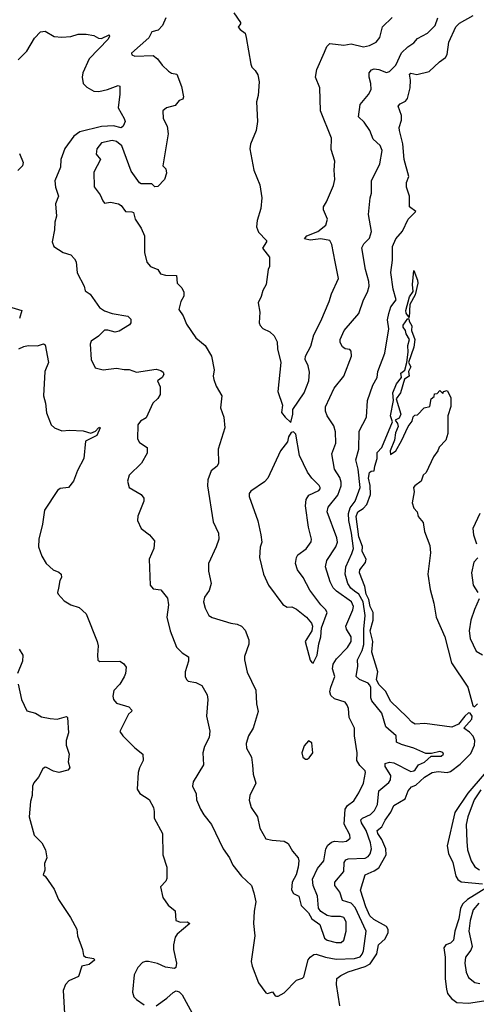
# Model space of a CAD drawing. Extents: x 1468344 to 1613994, y 525695 to 643861.
# Tile 100 of 256: x 1490609 to 1493605, y 630415 to 636873. Entities that reach past the tile are written whole.
import ezdxf

# ---------------------------------------------------------------- set-up
doc = ezdxf.new("R2010")
doc.units = 0

msp = doc.modelspace()

# ---------------------------------------------------------------- linework, layer by layer
at = {"layer": '0CON10XD'}
for points in [[(1492015, 636917.5), (1492057.5, 636855), (1492057.5, 636845), (1492043.6, 636823.6), (1492055, 636807.5), (1492087.5, 636785), (1492096.1, 636756.1), (1492125, 636580), (1492131.7, 636561.7), (1492155, 636540), (1492170.7, 636510.7), (1492181.2, 636465), (1492173.8, 636375), (1492163.6, 636333.6), (1492170, 636205), (1492160, 636145), (1492123, 636057), (1492118.6, 636025), (1492146.2, 635885), (1492185, 635790), (1492198.8, 635705), (1492191.2, 635635), (1492168, 635555), (1492163.8, 635515), (1492175, 635480), (1492227.5, 635425), (1492227.5, 635415), (1492203.3, 635375), (1492248.8, 635315), (1492248.8, 635255), (1492240, 635235), (1492226, 635135), (1492205, 635097.5), (1492193.9, 635056.1), (1492173.8, 635015), (1492184, 634955), (1492180, 634885), (1492186.4, 634866.4), (1492205, 634847.5), (1492250, 634825), (1492279.3, 634799.3), (1492299.3, 634759.3), (1492300, 634715), (1492322, 634625), (1492303.8, 634435), (1492333.3, 634345), (1492327, 634297), (1492350, 634265), (1492388.3, 634231.7), (1492401.2, 634285), (1492401.2, 634315), (1492475, 634426), (1492506.4, 634505), (1492510.7, 634560.7), (1492502.4, 634602.4), (1492482.9, 634645), (1492484.2, 634665), (1492518.7, 634731.3), (1492538.9, 634805), (1492584.4, 634895), (1492640, 635025), (1492654.6, 635075.4), (1492700.5, 635175), (1492679.6, 635285), (1492657.6, 635397.6), (1492643.7, 635423.7), (1492585, 635436.1), (1492515, 635425.6), (1492477.5, 635435), (1492494, 635455), (1492565, 635482.7), (1492618.1, 635525), (1492628.6, 635565), (1492603.1, 635625), (1492603.3, 635645), (1492622.8, 635677.2), (1492668.6, 635785), (1492677.5, 635825), (1492672, 635885), (1492675.8, 635945), (1492652.1, 636022.1), (1492654.4, 636095), (1492583.3, 636275), (1492578.9, 636425), (1492549.5, 636495), (1492558.5, 636545), (1492608.8, 636658.8), (1492623.4, 636696.6), (1492645, 636715.6), (1492735, 636704.5), (1492785, 636713.5), (1492865, 636693.8), (1492905, 636703.5), (1492948, 636725), (1492973.1, 636756.9), (1492990.6, 636825), (1493052.1, 636887.9)], [(1491568.6, 636885), (1491545.5, 636834.5), (1491516.7, 636803.3), (1491475, 636792.5), (1491456.1, 636753.9), (1491343.6, 636653.6), (1491345, 636642.5), (1491365, 636633.8), (1491485, 636637.5), (1491514.2, 636615), (1491543.6, 636573.6), (1491586, 636535), (1491605, 636522.9), (1491640, 636515), (1491670, 636435), (1491683, 636367), (1491679.3, 636350.7), (1491655, 636343.3), (1491629.2, 636310.8), (1491571.2, 636295), (1491548.8, 636275), (1491550, 636225), (1491576.7, 636175), (1491584, 636125), (1491547.5, 635915), (1491567.5, 635895), (1491572.5, 635865), (1491560, 635825), (1491515, 635779.2), (1491495, 635776), (1491475, 635796.2), (1491405, 635796.7), (1491395, 635803.3), (1491339.4, 635879.4), (1491279.3, 636045), (1491245, 636074), (1491215, 636080), (1491145, 636065.5), (1491115.4, 636024.6), (1491110.7, 635990.7), (1491138.1, 635955), (1491095, 635872.5), (1491096.6, 635776.6), (1491136.7, 635725), (1491153.5, 635683.5), (1491165, 635670), (1491205, 635675.5), (1491256.7, 635665), (1491274, 635655), (1491302.5, 635615), (1491345, 635613.3), (1491355, 635607.5), (1491366.2, 635565), (1491406, 635505), (1491428.8, 635455), (1491428, 635345), (1491443, 635283), (1491466.7, 635255), (1491515, 635233.8), (1491532.5, 635205), (1491565, 635197.5), (1491637.5, 635195), (1491642.5, 635145), (1491673, 635113), (1491686.2, 635086.2), (1491685, 635060), (1491665.6, 635024.4), (1491652.5, 634972.5), (1491680.7, 634930.7), (1491703.3, 634875), (1491765.8, 634785), (1491825, 634735.7), (1491866.7, 634666.7), (1491884.3, 634575.7), (1491878.1, 634535), (1491882.5, 634512.5), (1491898.3, 634468.3), (1491936.2, 634405), (1491926.1, 634326.1), (1491948, 634265), (1491954, 634195), (1491910.8, 634055), (1491914, 633965), (1491903.8, 633945), (1491865.7, 633914.3), (1491844.3, 633855), (1491841.9, 633815), (1491879.1, 633579.1), (1491912.5, 633505), (1491915.8, 633465), (1491899.2, 633415), (1491848, 633305), (1491848.8, 633255), (1491866, 633175), (1491851.3, 633128.7), (1491820.8, 633085), (1491815.8, 633055), (1491825, 633012.5), (1491850, 632965), (1491871.7, 632951.7), (1491995, 632914.2), (1492035, 632908.9), (1492065, 632894.5), (1492089.3, 632869.3), (1492113.5, 632805), (1492113.2, 632776.8), (1492084.3, 632695.7), (1492084.2, 632675), (1492102.4, 632592.4), (1492159.2, 632475), (1492163.8, 632385), (1492173.8, 632335), (1492140.8, 632225), (1492111.4, 632175), (1492094.2, 632125), (1492098, 632095), (1492129.4, 632035), (1492137.3, 631982.7), (1492141.2, 631925), (1492158.8, 631865), (1492119.2, 631785), (1492114.1, 631754.1), (1492128, 631705), (1492169.4, 631645), (1492185, 631570), (1492225, 631501.2), (1492265, 631490.8), (1492345, 631484), (1492370.3, 631470.3), (1492399.1, 631419.1), (1492435.5, 631375.5), (1492440.8, 631355), (1492435.8, 631315), (1492424.2, 631265), (1492397.1, 631215), (1492391.9, 631165), (1492405, 631142), (1492441.2, 631125), (1492455, 631063.8), (1492504.3, 631014.3), (1492526.2, 630975), (1492578.9, 630938.9), (1492608.8, 630848.8), (1492626.5, 630836.5), (1492685, 630821.2), (1492718.7, 630821.3), (1492735, 630836.2), (1492750.7, 630895), (1492751.1, 630955), (1492735, 630983.5), (1492715, 630990.8), (1492655, 630990.4), (1492627.1, 630997.1)], [(1492627.1, 630997.1), (1492584.4, 631024.4), (1492570, 631045), (1492563.1, 631125), (1492535.5, 631195), (1492530.6, 631235), (1492563.3, 631305), (1492605.5, 631355), (1492617.8, 631435), (1492630.8, 631459.2), (1492655, 631477.9), (1492675, 631484.6), (1492725, 631479.6), (1492753.3, 631485), (1492777.1, 631505), (1492775, 631526.2), (1492737.5, 631597.5), (1492745.2, 631694.8), (1492760.4, 631719.6), (1492800.8, 631749.2), (1492835, 631802.2), (1492865.5, 631865), (1492877.5, 631935), (1492875, 631946.7), (1492840.7, 631980.7), (1492821.1, 632015), (1492823.1, 632065), (1492806.9, 632175), (1492805.6, 632225), (1492770, 632295), (1492765.6, 632355), (1492758, 632378), (1492745, 632397.1), (1492675, 632418.8), (1492651.3, 632441.3), (1492644.7, 632465), (1492650, 632495), (1492676.6, 632565), (1492661.8, 632615), (1492666.2, 632645), (1492688.8, 632681.2), (1492760.8, 632755), (1492784.8, 632795), (1492783.8, 632825), (1492753.7, 632875), (1492748.2, 632895), (1492795, 633001.4), (1492800, 633025), (1492785.9, 633055), (1492687.1, 633125), (1492665, 633147.5), (1492645.3, 633185), (1492616, 633285), (1492623.3, 633325), (1492682.9, 633415), (1492693.8, 633445), (1492689.3, 633475), (1492626.2, 633645), (1492633.8, 633676.2), (1492696.5, 633753.5), (1492718.1, 633815), (1492719, 633839), (1492710.5, 633870.5), (1492674.4, 633925.6), (1492657.8, 634025), (1492682.5, 634095), (1492680.2, 634170.2), (1492669.5, 634209.5), (1492626.9, 634275), (1492615.6, 634305.6), (1492615.7, 634334.3), (1492673.1, 634455), (1492735.4, 634534.6), (1492785.6, 634665), (1492785, 634698.8), (1492775, 634708.6), (1492744.5, 634714.5), (1492726.2, 634726.2), (1492712.9, 634755), (1492712.3, 634775), (1492737.9, 634835), (1492834.6, 634945.4), (1492864.4, 635035), (1492891.9, 635085), (1492901.1, 635125), (1492900.5, 635155), (1492878.2, 635235), (1492854.5, 635375.5), (1492866.6, 635403.4), (1492905, 635440), (1492917.5, 635482.5), (1492898.1, 635595), (1492908, 635705), (1492917.5, 635735), (1492918.1, 635815), (1492972.4, 635927.6), (1492988.2, 636015), (1492975, 636048.1), (1492928.3, 636088.3), (1492906, 636145), (1492869.7, 636199.7), (1492833.1, 636235), (1492843.7, 636316.3), (1492898.5, 636381.5), (1492914.6, 636415), (1492913.8, 636455), (1492902.5, 636495), (1492901.4, 636525), (1492916.6, 636543.4), (1492935, 636549.5), (1492965, 636546.3), (1493015, 636527.1), (1493035, 636531.9), (1493076.8, 636575), (1493114.8, 636655.2), (1493155, 636694.5), (1493195, 636721.4), (1493220, 636750), (1493285, 636784.5), (1493334.6, 636835), (1493352.5, 636885)], [(1493205, 631953.8), (1493225.2, 631984.8), (1493265, 632003.6), (1493308, 632042), (1493375, 632042.9), (1493390, 632055), (1493385, 632066), (1493365, 632072), (1493310.7, 632059.3), (1493275, 632059.2), (1493196.2, 632095), (1493115, 632118.7), (1493082, 632135), (1493080, 632175), (1493012.5, 632235), (1492985.4, 632325.4), (1492918.6, 632405), (1492912.2, 632425), (1492913.3, 632495), (1492905, 632510.8), (1492895, 632521.4), (1492838.8, 632545), (1492816.2, 632565), (1492828.3, 632631.7), (1492826.5, 632675), (1492855.6, 632734.4), (1492867, 632775), (1492867, 632875), (1492875.5, 632964.5), (1492863.3, 633055), (1492835, 633104.3), (1492806.8, 633125), (1492782.9, 633145), (1492761.8, 633175), (1492744, 633236), (1492748.2, 633285), (1492789.3, 633370.7), (1492799, 633405), (1492787.1, 633505), (1492768.5, 633588.5), (1492766.3, 633635), (1492778.2, 633671.8), (1492810.7, 633715), (1492843.2, 633805), (1492829.5, 633925), (1492814.7, 633985), (1492833.8, 634055), (1492835.5, 634175), (1492885.6, 634265), (1492891.4, 634375), (1492926.9, 634475), (1492954.2, 634525), (1492960, 634565), (1493005.4, 634684.6), (1493031.1, 634845), (1493023.3, 634905), (1493030.4, 634945), (1493045, 634988.8), (1493078.4, 635035), (1493059.2, 635105), (1493045.3, 635215), (1493056.2, 635296.2), (1493054.7, 635385.3), (1493076.5, 635435), (1493120, 635485), (1493157.8, 635565), (1493208, 635615), (1493167.1, 635645), (1493167.9, 635715), (1493146.4, 635775), (1493146.2, 635805), (1493161.9, 635845), (1493130.9, 635955), (1493122.4, 636057.6), (1493100.4, 636145), (1493100, 636165), (1493113.3, 636213.3), (1493114.7, 636245), (1493092, 636305), (1493105, 636320.8), (1493141.3, 636338.7), (1493154.4, 636355.6), (1493170.6, 636425), (1493173.6, 636475), (1493166.5, 636515), (1493175, 636522.1), (1493215, 636512.5), (1493295, 636532.8), (1493362.8, 636597.2), (1493403.1, 636625), (1493414.6, 636645.4), (1493424.1, 636725), (1493470, 636825), (1493495, 636850), (1493585, 636900.3)], [(1490599.8, 636610.2), (1490655, 636667.1), (1490705, 636750.6), (1490745, 636792.5), (1490775, 636797.5), (1490835, 636761.4), (1490885, 636758), (1490945, 636763.1), (1490993.1, 636776.9), (1491045, 636778.5), (1491095, 636768.8), (1491125, 636751.5), (1491145, 636749.2), (1491195, 636773.8), (1491198.5, 636765), (1491190, 636745), (1491064.6, 636615), (1491022.7, 636525), (1491019.5, 636495), (1491025.8, 636455), (1491050.2, 636430.2), (1491095, 636404.3), (1491128.7, 636401.3), (1491185, 636414.3), (1491255, 636440.8), (1491265, 636436.7), (1491265.5, 636385), (1491254.4, 636295), (1491295.5, 636225), (1491300, 636205), (1491287.1, 636175), (1491275, 636163.6), (1491225, 636175.9), (1491145, 636172.9), (1491003.4, 636136.6), (1490965, 636108.9), (1490905, 636028.8), (1490879.4, 635955), (1490877.1, 635905), (1490839.2, 635815), (1490844.3, 635775), (1490862.9, 635715), (1490843.1, 635665), (1490851.2, 635585), (1490839.2, 635545), (1490837.5, 635495), (1490821.2, 635415), (1490833.3, 635385), (1490862.5, 635365), (1490895, 635346), (1490945, 635329.4), (1490969.4, 635305), (1490978.9, 635285), (1490985, 635212.5), (1491032, 635125), (1491038.8, 635095), (1491071.9, 635071.9), (1491132, 634985), (1491165, 634963.1), (1491216.7, 634945), (1491318.3, 634928.3), (1491338.5, 634908.5), (1491338, 634885), (1491329.1, 634870.9), (1491261.2, 634828.8), (1491235, 634822.9), (1491187.1, 634837.1), (1491165, 634835.9), (1491125, 634796.9), (1491077.5, 634765), (1491072.2, 634745), (1491078.6, 634645), (1491105, 634590), (1491155.9, 634575.9), (1491245, 634587.1), (1491295, 634577.5), (1491328.1, 634578.1), (1491375, 634561.4), (1491505, 634581.1), (1491535, 634572.1), (1491550.2, 634560.2), (1491555.2, 634544.8), (1491543.8, 634526.2), (1491513, 634503), (1491531.2, 634465), (1491531.2, 634415), (1491515, 634388.8), (1491483.4, 634356.6), (1491439.1, 634260.9), (1491401.2, 634238.8), (1491383.8, 634215), (1491382.7, 634122.7), (1491395, 634100), (1491445, 634067.5), (1491445, 634030), (1491408.8, 633965), (1491326.7, 633885), (1491316.7, 633845), (1491327.5, 633805), (1491405, 633757.5), (1491422.5, 633735), (1491422.5, 633715), (1491384.2, 633615.8), (1491381.7, 633588.3), (1491406.7, 633535), (1491460, 633495), (1491493.3, 633455), (1491490, 633405), (1491457.5, 633335), (1491464.2, 633165), (1491485, 633140), (1491535, 633133.3), (1491577.9, 633077.9), (1491584.4, 633035), (1491574.2, 632955), (1491596, 632864), (1491637.4, 632757.4), (1491675, 632720.8), (1491715.7, 632695), (1491716.9, 632665), (1491695.7, 632595), (1491695.8, 632565.8), (1491703.8, 632545), (1491715, 632534), (1491765, 632526.2), (1491805, 632506.7), (1491838, 632445), (1491844, 632414), (1491835.5, 632305.5), (1491857, 632207), (1491852.9, 632165), (1491822, 632105), (1491811.2, 632065), (1491814.2, 631985), (1491747.5, 631875), (1491742.5, 631845), (1491767.5, 631795), (1491770, 631755), (1491795.7, 631695), (1491817.4, 631657.4), (1491867.1, 631595), (1491943.1, 631435), (1491985.4, 631375.4), (1492008.5, 631328.5), (1492064, 631255), (1492130, 631195), (1492145.6, 631145.6), (1492157.8, 631087.8), (1492147.1, 631025), (1492143.3, 630945), (1492152, 630865), (1492128.8, 630695), (1492134, 630665), (1492176.2, 630555), (1492225, 630490), (1492235, 630486.7), (1492267, 630497), (1492285, 630470), (1492295, 630467.5), (1492305, 630467.5), (1492345, 630490), (1492425, 630573.3), (1492463.9, 630586.1), (1492473.3, 630595), (1492502.7, 630707.3), (1492514.4, 630725), (1492538.2, 630741.8), (1492555, 630743.8), (1492615, 630723.1), (1492685, 630712.1), (1492805, 630715.7), (1492842.8, 630727.2), (1492856.9, 630743.1), (1492865.2, 630765), (1492881.6, 630895), (1492810.5, 631050.5), (1492785, 631077.9), (1492726.7, 631096.7), (1492709.5, 631149.5), (1492676.6, 631195), (1492676.8, 631215), (1492736.1, 631285), (1492739.1, 631345), (1492748.1, 631361.9), (1492765, 631368.4), (1492875, 631373.5), (1492896.7, 631385), (1492908.5, 631401.5), (1492916.5, 631435), (1492911.1, 631475), (1492882.4, 631555), (1492851.9, 631605), (1492847.7, 631625), (1492857.8, 631635), (1492911, 631659), (1492936.6, 631685), (1492957.2, 631725), (1492966.5, 631815), (1493030.4, 631869.6), (1493042.9, 631887.1), (1493043.4, 631915), (1493006.8, 631975), (1493006.6, 631993.4), (1493035, 632002.3), (1493065, 631997.7), (1493175, 631942.4), (1493194.7, 631945.3), (1493205, 631953.8)], [(1490607.1, 635995), (1490631.2, 635935), (1490628, 635915), (1490597, 635883)], [(1493165, 634920), (1493145, 634947.5), (1493142.9, 634965), (1493167.5, 635055), (1493190.9, 635089.1), (1493186.2, 635135), (1493195, 635227.5), (1493218.8, 635165), (1493220.6, 635145), (1493205, 635068.8), (1493170, 635005), (1493165, 634920)], [(1490557.5, 634985), (1490622.5, 634965), (1490606.8, 634913.2)], [(1492709.2, 630405), (1492688.2, 630545), (1492691.1, 630585), (1492716.7, 630605), (1492765, 630628.8), (1492875, 630662.2), (1492908.7, 630681.3), (1492951.8, 630745), (1492964.5, 630805.5), (1493007.1, 630845), (1493026.2, 630885), (1493027.7, 630905), (1493015.8, 630925), (1492931.9, 630971.9), (1492906.1, 630996.1), (1492880.2, 631055), (1492845.6, 631164.4), (1492876.7, 631265), (1492935, 631290.2), (1492965, 631310.7), (1493014.8, 631395), (1493011.4, 631435), (1492985.8, 631495.8), (1492959.1, 631535), (1492954.8, 631555.2), (1492985, 631580), (1493006.7, 631623.3), (1493045.3, 631675), (1493065, 631718.9), (1493138.3, 631761.7), (1493159.1, 631815), (1493179.7, 631840.3), (1493208.6, 631851.4), (1493265, 631905.3), (1493315, 631934.7), (1493355, 631941.2), (1493415, 631934.3), (1493435, 631941.8), (1493500.4, 631989.6), (1493569.1, 632060.9), (1493594.3, 632115), (1493595.2, 632145), (1493584.4, 632174.4), (1493560.4, 632200.4), (1493523.8, 632225), (1493576.2, 632285), (1493577.9, 632305), (1493565, 632324.4), (1493553.8, 632326.2), (1493530, 632305), (1493487.5, 632252.5), (1493445, 632233.1), (1493267.3, 632257.2), (1493205, 632253.1), (1493182.2, 632265), (1493149.4, 632299.4), (1493045, 632401.1), (1493008.5, 632468.5), (1492965, 632512.5), (1492949.9, 632545), (1492959.3, 632595), (1492920.6, 632725), (1492926, 632795), (1492908.2, 632865), (1492928.8, 632935), (1492929.5, 632985), (1492908.9, 633025), (1492901, 633071), (1492882.7, 633105), (1492874.2, 633154.2), (1492839, 633245), (1492841.7, 633265), (1492878.2, 633311.8), (1492883, 633335), (1492856.2, 633385), (1492857.5, 633417.5), (1492835, 633482), (1492816.9, 633615), (1492828.5, 633645), (1492863, 633667), (1492887.5, 633692.5), (1492911, 633759), (1492907.9, 633817.9), (1492896.9, 633865), (1492905, 633902.5), (1492915, 633911.2), (1492935.6, 633914.4), (1492938.5, 633945), (1492954.2, 633995), (1492954.3, 634035), (1492985, 634067.5), (1493054.3, 634234.3), (1493042.1, 634275), (1493061.1, 634375), (1493057.9, 634425), (1493081.2, 634485), (1493114.5, 634525), (1493110, 634555), (1493135.7, 634575), (1493148.8, 634625), (1493158.9, 634691.1), (1493156.4, 634735), (1493167.1, 634775), (1493145, 634813.1), (1493140.4, 634835), (1493125.4, 634855), (1493125, 634870), (1493155, 634913.3), (1493161.7, 634911.7), (1493164.2, 634895), (1493182.7, 634865), (1493180.9, 634835), (1493201.8, 634775), (1493196.3, 634725), (1493160, 634625), (1493175.7, 634595.7), (1493159.6, 634565), (1493165.4, 634534.6), (1493134.5, 634515.5), (1493106.8, 634425), (1493080, 634385), (1493110, 634285), (1493100, 634260), (1493073.8, 634245), (1493087.8, 634225), (1493091.8, 634205), (1493075, 634162.5), (1493068.6, 634115), (1493040.8, 634045), (1493041.2, 634021.2), (1493076.1, 634043.9), (1493115, 634110), (1493157.5, 634205), (1493185, 634240), (1493191.7, 634268.3), (1493201.7, 634278.3), (1493218.3, 634281.7), (1493263, 634327), (1493300, 634335), (1493310, 634385), (1493328.3, 634401.7), (1493331.7, 634418.3), (1493348.3, 634421.7), (1493365, 634440), (1493385, 634420), (1493390, 634435), (1493415, 634440), (1493437.5, 634395), (1493438.8, 634335), (1493418.8, 634275), (1493417.7, 634157.7), (1493406, 634115), (1493361.7, 634068.3), (1493353.3, 634045), (1493323.9, 634006.1), (1493276.1, 633903.9), (1493257.5, 633885), (1493243, 633847), (1493202.5, 633815), (1493192.5, 633805), (1493196.7, 633775), (1493183.8, 633705), (1493195, 633670), (1493217.5, 633645), (1493223.9, 633613.9), (1493257.5, 633575), (1493266.2, 633515), (1493300.6, 633425), (1493304.4, 633375), (1493286.4, 633236.4), (1493303.5, 633135), (1493327.5, 633045), (1493342.5, 632955), (1493397.9, 632825), (1493442.7, 632655), (1493549.6, 632495), (1493581.5, 632375), (1493594, 632365), (1493613.8, 632385)], [(1490603.9, 634713.9), (1490635, 634730), (1490665, 634736.7), (1490725, 634734.2), (1490765, 634747.5), (1490775, 634740), (1490797.5, 634625), (1490773.8, 634565), (1490766, 634405), (1490778.1, 634358.1), (1490784.4, 634294.4), (1490815.8, 634215), (1490836.7, 634195), (1490885, 634175.7), (1490935, 634180.5), (1491025, 634176.1), (1491075, 634161.8), (1491107, 634173), (1491125, 634196.8), (1491135, 634200), (1491137.9, 634195), (1491114, 634145), (1491041.7, 634108.3), (1491029.4, 633995), (1490988, 633915), (1490962, 633845), (1490930, 633805), (1490875, 633798), (1490856.7, 633785), (1490772.5, 633655), (1490759.2, 633565), (1490733.8, 633465), (1490732, 633415), (1490754, 633355), (1490783.3, 633305), (1490827.5, 633265), (1490865, 633250), (1490881.2, 633235), (1490883.3, 633215), (1490872.5, 633195), (1490863.3, 633143.3), (1490856.7, 633115), (1490861.2, 633105), (1490901.7, 633061.7), (1490944.1, 633034.1), (1490998.3, 633018.3), (1491045.7, 632975.7), (1491116.2, 632795), (1491123.8, 632765), (1491118.8, 632705), (1491122.5, 632672.5), (1491135, 632664.3), (1491265, 632666.2), (1491289.3, 632649.3), (1491307, 632627), (1491303.3, 632585), (1491295, 632562.5), (1491265.8, 632515), (1491226.7, 632473.3), (1491219.6, 632435), (1491225, 632414.2), (1491245, 632389.4), (1491325.5, 632365.5), (1491343.8, 632345), (1491343.3, 632335), (1491323, 632317), (1491266.7, 632205), (1491286.2, 632175), (1491365, 632096.2), (1491416, 632055), (1491419.2, 632015), (1491394, 631965), (1491386, 631935), (1491380.8, 631825), (1491397.3, 631797.3), (1491458.3, 631758.3), (1491486.2, 631706.2), (1491490.5, 631680.5), (1491490.6, 631635), (1491545.6, 631535.6), (1491548.8, 631395), (1491573.6, 631313.6), (1491575, 631240), (1491568.3, 631221.7), (1491532.5, 631185), (1491547.5, 631115), (1491582.5, 631065), (1491628.3, 631028.3), (1491634.1, 630964.1), (1491665, 630953.6), (1491707.5, 630955), (1491725.7, 630945), (1491641.8, 630875), (1491628.8, 630855), (1491617.1, 630805), (1491617.1, 630775), (1491636.9, 630685), (1491634.3, 630655.7), (1491625, 630649.2), (1491565, 630658.1), (1491513.2, 630683.2), (1491455, 630695.6), (1491435, 630696.7), (1491415, 630689.4), (1491383.2, 630656.8), (1491361.1, 630608.9), (1491350, 630495), (1491358.9, 630465), (1491375, 630446.9), (1491425, 630410.8)], [(1492535, 632653.1), (1492561.2, 632705), (1492571.7, 632778.3), (1492585.8, 632825.8), (1492590, 632885), (1492626.2, 632985), (1492616, 633005), (1492585.4, 633035.4), (1492512, 633132), (1492468.6, 633215), (1492432.2, 633265), (1492419.4, 633305), (1492425.5, 633344.5), (1492435, 633362.5), (1492488.2, 633401.8), (1492521.7, 633448.3), (1492523.3, 633465), (1492504.7, 633545), (1492484.7, 633685), (1492488.2, 633725), (1492506.6, 633753.4), (1492571.2, 633785), (1492580.8, 633795), (1492581.4, 633805), (1492575, 633818), (1492525.7, 633865), (1492498.6, 633905), (1492444.2, 634015), (1492420, 634155), (1492405, 634170), (1492390, 634165), (1492373.6, 634136.4), (1492366.1, 634103.9), (1492320, 634045), (1492237.5, 633865), (1492215, 633840.8), (1492125, 633780), (1492115.7, 633765), (1492114.6, 633745.4), (1492170.5, 633585), (1492191.4, 633495), (1492197.5, 633445), (1492186, 633414), (1492181.9, 633345), (1492209.2, 633235), (1492242, 633165), (1492335, 633036.7), (1492365, 633020), (1492395, 633022), (1492425, 633006.2), (1492492, 632955), (1492524, 632915), (1492530, 632895), (1492526.2, 632865), (1492481.9, 632795), (1492505.9, 632705.9), (1492515, 632672.5), (1492525, 632657.1), (1492535, 632653.1)], [(1493628, 633635), (1493582.9, 633535), (1493587.8, 633495), (1493605.5, 633435.5)], [(1493615, 633343.3), (1493590, 633315), (1493573.1, 633245), (1493584.4, 633165), (1493614.4, 633115)], [(1493624.4, 633075), (1493592.5, 633005), (1493570, 632935), (1493558.5, 632865), (1493566, 632815), (1493605, 632730.8), (1493645, 632707.1)], [(1490606, 632745), (1490630, 632705), (1490628.1, 632665), (1490593.8, 632585)], [(1490598.8, 632515), (1490621.2, 632415), (1490655, 632338.8), (1490712.5, 632325), (1490751.2, 632301.2), (1490808.6, 632288.6), (1490855, 632286), (1490915, 632302.5), (1490922.5, 632295), (1490930, 632195), (1490914.3, 632145), (1490913.8, 632115), (1490933.3, 632055), (1490926.7, 632005), (1490937.5, 631965), (1490925, 631950), (1490865, 631936.2), (1490830, 631945), (1490785, 631968.8), (1490775, 631970), (1490760, 631960), (1490732.9, 631905), (1490702.6, 631867.4), (1490693.3, 631845), (1490691.4, 631785), (1490680, 631745), (1490670.6, 631645), (1490704.2, 631525), (1490755, 631473.3), (1490778.3, 631428.3), (1490786.7, 631375), (1490770.7, 631339.3), (1490773.3, 631295), (1490763.3, 631265), (1490776.4, 631256.4), (1490835, 631170), (1490863, 631103), (1490941.2, 630985), (1490983, 630907), (1490988.8, 630865), (1491022, 630775), (1491027.5, 630735), (1491043.9, 630723.9), (1491096.2, 630716.2), (1491098.8, 630705), (1491065, 630677.1), (1491017.5, 630665), (1490995, 630596.7), (1490930.8, 630569.2), (1490908.8, 630545), (1490893.8, 630505), (1490902.9, 630355)], [(1492495, 632022.5), (1492509.3, 632030.7), (1492532.5, 632065), (1492525, 632130), (1492505, 632142.5), (1492475, 632110), (1492460, 632065), (1492467.5, 632035), (1492485, 632022.5), (1492495, 632022.5)], [(1493655.8, 631924.2), (1493549.3, 631800.7), (1493465, 631672.9), (1493413.3, 631455), (1493423.1, 631405), (1493450.4, 631345), (1493471.5, 631255), (1493483.8, 631233.8), (1493505, 631218.9), (1493646.2, 631206.2)], [(1493635, 631821), (1493590.7, 631755), (1493549.8, 631645), (1493538.4, 631595), (1493543.4, 631483.4), (1493547.8, 631427.8), (1493571.2, 631355), (1493596, 631316), (1493626.3, 631296.3)], [(1493695.5, 631195), (1493548.3, 631101.7), (1493516.3, 631073.7), (1493500.7, 631045), (1493490.8, 630975), (1493465.2, 630895), (1493454.8, 630835.3), (1493435, 630816.8), (1493405, 630804.5), (1493392.3, 630785), (1493401.2, 630725), (1493401.2, 630581.2), (1493409.4, 630515), (1493417.1, 630485), (1493442.2, 630452.2), (1493477.5, 630427.5), (1493555, 630421.6), (1493655, 630436.7)], [(1493622.4, 631077.6), (1493584.8, 631035), (1493566, 630965), (1493556.8, 630895), (1493579.2, 630795), (1493570.3, 630769.7), (1493535.4, 630725), (1493529.3, 630685), (1493537.8, 630625), (1493555, 630590), (1493595, 630559.1), (1493629.1, 630550.9)], [(1491505, 630404), (1491574.5, 630455.5), (1491615, 630492.5), (1491635, 630502.5), (1491655, 630497.5), (1491675, 630477.5), (1491805, 630240)]]:
    msp.add_lwpolyline(points, dxfattribs=at)

doc.saveas('drawing.dxf')
